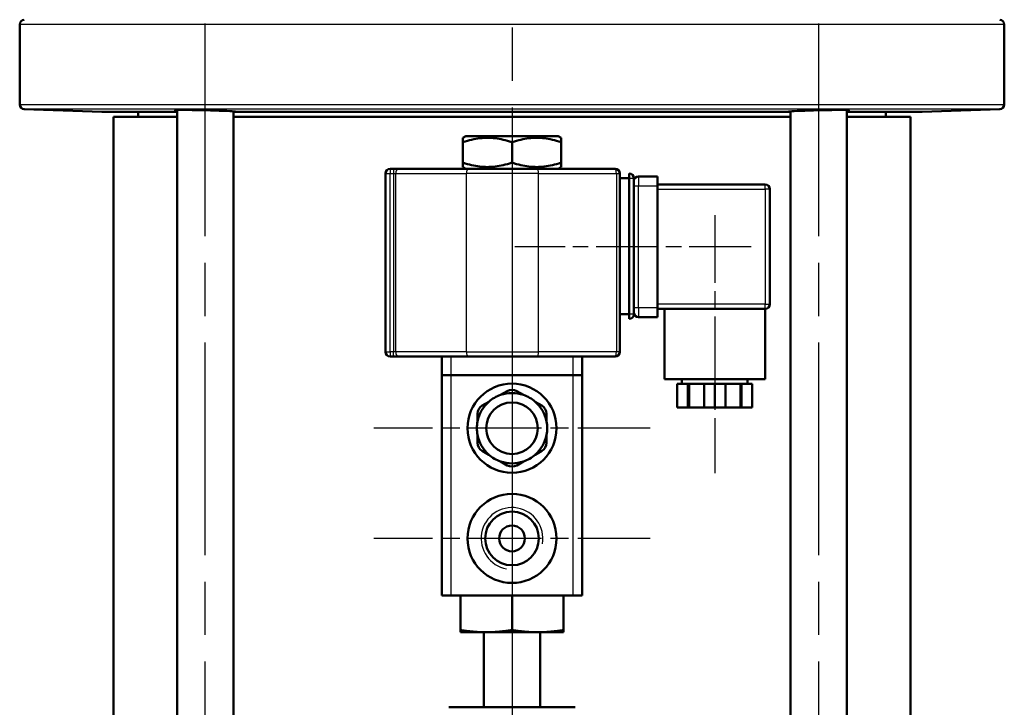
# Model space of a CAD drawing. Header units: millimetres. Extents: x 123 to 1447, y 427 to 1954.
# Tile 19 of 20: x 1152 to 1362, y 1622 to 1768. Entities that reach past the tile are written whole.
import ezdxf

# ---------------------------------------------------------------- set-up
doc = ezdxf.new("R2010")
doc.units = ezdxf.units.MM
doc.header["$LTSCALE"] = 8
doc.linetypes.add('CHAIN', pattern=[0.3543, 0.2362, -0.0295, 0.0591, -0.0295])
for name, color, linetype, lineweight in [('Gewinde(DIN)', 3, 'Continuous', 25), ('Mittellinie(DIN)', 4, 'CHAIN', 25), ('Mittelpunktmarkierung(DIN)', 4, 'CHAIN', 25), ('Sichtbare Kanten(DIN)', 7, 'Continuous', 50), ('Sichtbare tangentiale Kanten(DIN)', 3, 'Continuous', 25)]:
    doc.layers.add(name, color=color, linetype=linetype, lineweight=lineweight)

msp = doc.modelspace()

# ---------------------------------------------------------------- linework, layer by layer
at = {"layer": 'Gewinde(DIN)'}
msp.add_arc((1256.93, 1657.67), 6.58, 350, 260, dxfattribs=at)
at = {"layer": 'Mittellinie(DIN)', "linetype": 'CHAIN', "ltscale": 23.990969}
for p, q in [((1191.52, 1518.09), (1191.52, 1806.09)), ((1322.34, 1518.09), (1322.34, 1806.09))]:
    msp.add_line(p, q, dxfattribs=at)
at = {"layer": 'Mittellinie(DIN)', "linetype": 'CHAIN', "ltscale": 7.639451}
msp.add_line((1300.18, 1726.62), (1300.18, 1671.62), dxfattribs=at)
at = {"layer": 'Mittellinie(DIN)', "linetype": 'CHAIN', "ltscale": 7.000214}
msp.add_line((1307.93, 1719.87), (1257.53, 1719.87), dxfattribs=at)
at = {"layer": 'Mittelpunktmarkierung(DIN)', "linetype": 'CHAIN', "ltscale": 23.990969}
msp.add_line((1256.93, 1953.57), (1256.93, 957.33), dxfattribs=at)
at = {"layer": 'Mittelpunktmarkierung(DIN)', "linetype": 'CHAIN', "ltscale": 8.195055}
for p, q in [((1256.93, 1710.67), (1256.93, 1651.67)), ((1256.93, 1687.17), (1256.93, 1628.17)), ((1286.43, 1681.17), (1227.43, 1681.17)), ((1286.43, 1657.67), (1227.43, 1657.67))]:
    msp.add_line(p, q, dxfattribs=at)
at = {"layer": 'Sichtbare Kanten(DIN)'}
for p, q in [((1151.93, 1767.27), (1151.93, 1750.2)), ((1361.93, 1767.27), (1361.93, 1750.2)), ((1169.46, 1748.62), (1152.89, 1749.2)), ((1185.52, 1748.59), (1169.69, 1748.59)), ((1171.93, 1747.59), (1185.52, 1747.59)), ((1171.93, 1577.59), (1171.93, 1747.59)), ((1177.18, 1747.59), (1177.18, 1748.59)), ((1185.52, 1577.59), (1185.52, 1749.01)), ((1197.52, 1577.59), (1197.52, 1748.72)), ((1197.92, 1748.59), (1197.52, 1748.59)), ((1197.52, 1747.59), (1316.34, 1747.59)), ((1315.94, 1748.59), (1197.92, 1748.59)), ((1316.34, 1748.59), (1315.94, 1748.59)), ((1316.34, 1577.59), (1316.34, 1748.72)), ((1328.34, 1577.59), (1328.34, 1749.01)), ((1344.17, 1748.59), (1328.34, 1748.59)), ((1328.34, 1747.59), (1341.93, 1747.59)), ((1336.68, 1747.59), (1336.68, 1748.59)), ((1341.93, 1577.59), (1341.93, 1747.59)), ((1344.39, 1748.62), (1360.96, 1749.2)), ((1247.11, 1743.47), (1246.43, 1743.08)), ((1246.43, 1742.14), (1246.43, 1743.08)), ((1266.75, 1743.47), (1247.11, 1743.47)), ((1266.75, 1743.47), (1267.43, 1743.08)), ((1267.43, 1743.08), (1267.43, 1742.14)), ((1246.43, 1737.8), (1246.43, 1742.14)), ((1256.93, 1737.8), (1256.93, 1742.14)), ((1267.43, 1737.8), (1267.43, 1742.14)), ((1246.43, 1736.86), (1246.43, 1737.8)), ((1247.11, 1736.47), (1246.43, 1736.86)), ((1266.75, 1736.47), (1267.43, 1736.86)), ((1267.43, 1737.8), (1267.43, 1736.86)), ((1229.93, 1735.47), (1229.93, 1697.47)), ((1231.69, 1736.47), (1230.93, 1736.47)), ((1232.6, 1736.47), (1231.69, 1736.47)), ((1247.65, 1736.47), (1232.6, 1736.47)), ((1247.65, 1736.47), (1262.34, 1736.47)), ((1278.93, 1736.47), (1262.34, 1736.47)), ((1279.93, 1697.47), (1279.93, 1735.47)), ((1281.93, 1734.47), (1281.93, 1735.47)), ((1287.93, 1734.87), (1283.93, 1734.87)), ((1287.93, 1734.87), (1287.93, 1732.87)), ((1279.93, 1734.47), (1281.93, 1734.47)), ((1281.93, 1705.47), (1281.93, 1734.47)), ((1282.93, 1705.47), (1282.93, 1734.47)), ((1310.93, 1733.12), (1287.93, 1733.12)), ((1287.93, 1732.87), (1287.93, 1706.87)), ((1311.93, 1707.62), (1311.93, 1732.12)), ((1279.93, 1705.47), (1281.93, 1705.47)), ((1281.93, 1704.47), (1281.93, 1705.47)), ((1287.93, 1706.87), (1287.93, 1704.87)), ((1287.93, 1706.62), (1310.93, 1706.62)), ((1289.43, 1706.62), (1289.43, 1691.62)), ((1310.93, 1706.62), (1310.93, 1691.62)), ((1283.93, 1704.87), (1287.93, 1704.87)), ((1230.93, 1696.47), (1231.69, 1696.47)), ((1231.69, 1696.47), (1232.6, 1696.47)), ((1232.6, 1696.47), (1247.65, 1696.47)), ((1241.93, 1696.47), (1241.93, 1692.47)), ((1262.34, 1696.47), (1247.65, 1696.47)), ((1262.34, 1696.47), (1278.93, 1696.47)), ((1271.93, 1692.47), (1271.93, 1696.47)), ((1241.93, 1692.47), (1243.93, 1692.47)), ((1241.93, 1692.47), (1241.93, 1645.47)), ((1269.93, 1692.47), (1243.93, 1692.47)), ((1269.93, 1692.47), (1271.93, 1692.47)), ((1271.93, 1645.47), (1271.93, 1692.47)), ((1310.93, 1691.62), (1289.43, 1691.62)), ((1294.45, 1690.62), (1292.18, 1690.62)), ((1292.18, 1690.62), (1292.18, 1685.62)), ((1293.18, 1691.62), (1293.18, 1690.62)), ((1294.7, 1690.62), (1294.45, 1690.62)), ((1294.45, 1685.62), (1294.45, 1690.62)), ((1297.91, 1690.62), (1294.7, 1690.62)), ((1294.7, 1685.62), (1294.7, 1690.62)), ((1300.18, 1690.62), (1297.91, 1690.62)), ((1297.91, 1690.62), (1297.91, 1685.62)), ((1302.45, 1690.62), (1300.18, 1690.62)), ((1300.18, 1690.62), (1300.18, 1685.62)), ((1305.66, 1690.62), (1302.45, 1690.62)), ((1302.45, 1685.62), (1302.45, 1690.62)), ((1305.91, 1690.62), (1305.66, 1690.62)), ((1305.66, 1685.62), (1305.66, 1690.62)), ((1308.18, 1690.62), (1305.91, 1690.62)), ((1305.91, 1690.62), (1305.91, 1685.62)), ((1307.18, 1691.62), (1307.18, 1690.62)), ((1308.18, 1690.62), (1308.18, 1685.62)), ((1255.93, 1689.09), (1254.49, 1688.26)), ((1259.37, 1688.26), (1257.93, 1689.09)), ((1252, 1686.82), (1250.57, 1686)), ((1263.29, 1686), (1261.85, 1686.82)), ((1249.57, 1684.26), (1249.57, 1682.6)), ((1264.29, 1682.6), (1264.29, 1684.26)), ((1292.18, 1685.62), (1294.45, 1685.62)), ((1294.7, 1685.62), (1294.45, 1685.62)), ((1297.91, 1685.62), (1294.7, 1685.62)), ((1297.91, 1685.62), (1300.18, 1685.62)), ((1300.18, 1685.62), (1302.45, 1685.62)), ((1305.66, 1685.62), (1302.45, 1685.62)), ((1305.91, 1685.62), (1305.66, 1685.62)), ((1305.91, 1685.62), (1308.18, 1685.62)), ((1249.57, 1679.73), (1249.57, 1678.07)), ((1264.29, 1678.07), (1264.29, 1679.73)), ((1250.57, 1676.34), (1252, 1675.51)), ((1261.85, 1675.51), (1263.29, 1676.34)), ((1254.49, 1674.07), (1255.93, 1673.25)), ((1257.93, 1673.25), (1259.37, 1674.07)), ((1243.93, 1645.47), (1241.93, 1645.47)), ((1269.93, 1645.47), (1243.93, 1645.47)), ((1245.93, 1638.12), (1245.93, 1645.47)), ((1256.93, 1638.12), (1256.93, 1645.47)), ((1267.93, 1638.12), (1267.93, 1645.47)), ((1271.93, 1645.47), (1269.93, 1645.47)), ((1245.93, 1638.12), (1245.93, 1637.67)), ((1267.93, 1637.67), (1267.93, 1638.12)), ((1251.43, 1637.67), (1245.93, 1637.67)), ((1250.93, 1621.67), (1250.93, 1637.67)), ((1262.43, 1637.67), (1251.43, 1637.67)), ((1267.93, 1637.67), (1262.43, 1637.67)), ((1262.93, 1621.67), (1262.93, 1637.67)), ((1270.43, 1621.67), (1243.43, 1621.67)), ((1243.43, 1621.67), (1243.43, 1621.67)), ((1270.43, 1621.67), (1270.43, 1621.67))]:
    msp.add_line(p, q, dxfattribs=at)
at = {"layer": 'Sichtbare Kanten(DIN)', "flags": 128}
for points in [[(1185.52, 1748.89), (1185.21, 1748.92), (1185.05, 1748.95), (1185.03, 1748.97), (1185.17, 1748.99), (1185.45, 1749.01), (1185.89, 1749.02), (1186.45, 1749.02), (1187.1, 1749.03), (1187.87, 1749.02), (1188.74, 1749.01), (1189.68, 1749), (1190.66, 1748.98), (1191.63, 1748.96), (1192.59, 1748.94), (1193.56, 1748.91), (1194.49, 1748.87), (1195.34, 1748.84), (1196.09, 1748.81), (1196.73, 1748.77), (1197.26, 1748.74), (1197.66, 1748.71), (1197.92, 1748.67), (1198.02, 1748.65), (1197.97, 1748.62)], [(1197.97, 1748.62), (1197.97, 1748.62), (1197.97, 1748.62), (1197.97, 1748.62), (1197.96, 1748.62), (1197.96, 1748.62), (1197.96, 1748.62), (1197.96, 1748.62), (1197.96, 1748.62), (1197.95, 1748.62), (1197.95, 1748.61), (1197.95, 1748.61), (1197.95, 1748.61), (1197.95, 1748.61), (1197.94, 1748.61), (1197.94, 1748.61), (1197.94, 1748.61), (1197.94, 1748.6), (1197.93, 1748.6), (1197.93, 1748.6), (1197.93, 1748.6), (1197.93, 1748.6), (1197.92, 1748.59), (1197.92, 1748.59), (1197.92, 1748.59)], [(1315.89, 1748.62), (1315.84, 1748.65), (1315.94, 1748.67), (1316.19, 1748.71), (1316.6, 1748.74), (1317.13, 1748.77), (1317.76, 1748.81), (1318.52, 1748.84), (1319.37, 1748.87), (1320.3, 1748.91), (1321.26, 1748.94), (1322.23, 1748.96), (1323.2, 1748.98), (1324.18, 1749), (1325.12, 1749.01), (1325.99, 1749.02), (1326.76, 1749.03), (1327.41, 1749.02), (1327.97, 1749.02), (1328.4, 1749.01), (1328.69, 1748.99), (1328.82, 1748.97), (1328.81, 1748.95), (1328.65, 1748.92), (1328.34, 1748.89)], [(1315.94, 1748.59), (1315.94, 1748.59), (1315.93, 1748.59), (1315.93, 1748.6), (1315.93, 1748.6), (1315.93, 1748.6), (1315.92, 1748.6), (1315.92, 1748.6), (1315.92, 1748.61), (1315.92, 1748.61), (1315.92, 1748.61), (1315.91, 1748.61), (1315.91, 1748.61), (1315.91, 1748.61), (1315.91, 1748.61), (1315.9, 1748.62), (1315.9, 1748.62), (1315.9, 1748.62), (1315.9, 1748.62), (1315.9, 1748.62), (1315.89, 1748.62), (1315.89, 1748.62), (1315.89, 1748.62), (1315.89, 1748.62), (1315.89, 1748.62)], [(1256.93, 1742.14), (1256.43, 1742.3), (1255.95, 1742.44), (1255.49, 1742.57), (1255.04, 1742.68), (1254.59, 1742.77), (1254.16, 1742.85), (1253.74, 1742.92), (1253.32, 1742.98), (1252.9, 1743.02), (1252.49, 1743.05), (1252.09, 1743.07), (1251.68, 1743.08), (1251.27, 1743.07), (1250.87, 1743.05), (1250.46, 1743.02), (1250.04, 1742.98), (1249.62, 1742.92), (1249.2, 1742.85), (1248.77, 1742.77), (1248.32, 1742.68), (1247.87, 1742.57), (1247.41, 1742.44), (1246.93, 1742.3), (1246.43, 1742.14)], [(1267.43, 1742.14), (1266.93, 1742.3), (1266.45, 1742.44), (1265.99, 1742.57), (1265.54, 1742.68), (1265.09, 1742.77), (1264.66, 1742.85), (1264.24, 1742.92), (1263.82, 1742.98), (1263.4, 1743.02), (1262.99, 1743.05), (1262.59, 1743.07), (1262.18, 1743.08), (1261.77, 1743.07), (1261.37, 1743.05), (1260.96, 1743.02), (1260.54, 1742.98), (1260.12, 1742.92), (1259.7, 1742.85), (1259.27, 1742.77), (1258.82, 1742.68), (1258.37, 1742.57), (1257.91, 1742.44), (1257.43, 1742.3), (1256.93, 1742.14)], [(1246.43, 1737.8), (1246.93, 1737.64), (1247.41, 1737.5), (1247.87, 1737.37), (1248.32, 1737.26), (1248.77, 1737.16), (1249.2, 1737.08), (1249.62, 1737.01), (1250.04, 1736.96), (1250.46, 1736.92), (1250.87, 1736.88), (1251.27, 1736.87), (1251.68, 1736.86), (1252.09, 1736.87), (1252.49, 1736.88), (1252.9, 1736.92), (1253.32, 1736.96), (1253.74, 1737.01), (1254.16, 1737.08), (1254.59, 1737.16), (1255.04, 1737.26), (1255.49, 1737.37), (1255.95, 1737.5), (1256.43, 1737.64), (1256.93, 1737.8)], [(1256.93, 1737.8), (1257.43, 1737.64), (1257.91, 1737.5), (1258.37, 1737.37), (1258.82, 1737.26), (1259.27, 1737.16), (1259.7, 1737.08), (1260.12, 1737.01), (1260.54, 1736.96), (1260.96, 1736.92), (1261.37, 1736.88), (1261.77, 1736.87), (1262.18, 1736.86), (1262.59, 1736.87), (1262.99, 1736.88), (1263.4, 1736.92), (1263.82, 1736.96), (1264.24, 1737.01), (1264.66, 1737.08), (1265.09, 1737.16), (1265.54, 1737.26), (1265.99, 1737.37), (1266.45, 1737.5), (1266.93, 1737.64), (1267.43, 1737.8)], [(1251.43, 1637.67), (1251.21, 1637.67), (1250.99, 1637.67), (1250.77, 1637.68), (1250.55, 1637.68), (1250.33, 1637.69), (1250.11, 1637.7), (1249.89, 1637.71), (1249.66, 1637.72), (1249.44, 1637.73), (1249.22, 1637.75), (1249, 1637.76), (1248.77, 1637.78), (1248.55, 1637.8), (1248.32, 1637.82), (1248.09, 1637.84), (1247.86, 1637.87), (1247.63, 1637.89), (1247.39, 1637.92), (1247.16, 1637.95), (1246.92, 1637.98), (1246.68, 1638.01), (1246.43, 1638.05), (1246.18, 1638.09), (1245.93, 1638.12)], [(1256.93, 1638.12), (1256.68, 1638.09), (1256.43, 1638.05), (1256.18, 1638.01), (1255.94, 1637.98), (1255.7, 1637.95), (1255.46, 1637.92), (1255.23, 1637.89), (1255, 1637.87), (1254.77, 1637.84), (1254.54, 1637.82), (1254.31, 1637.8), (1254.09, 1637.78), (1253.86, 1637.76), (1253.64, 1637.75), (1253.42, 1637.73), (1253.19, 1637.72), (1252.97, 1637.71), (1252.75, 1637.7), (1252.53, 1637.69), (1252.31, 1637.68), (1252.09, 1637.68), (1251.87, 1637.67), (1251.65, 1637.67), (1251.43, 1637.67)], [(1262.43, 1637.67), (1262.21, 1637.67), (1261.99, 1637.67), (1261.77, 1637.68), (1261.55, 1637.68), (1261.33, 1637.69), (1261.11, 1637.7), (1260.89, 1637.71), (1260.66, 1637.72), (1260.44, 1637.73), (1260.22, 1637.75), (1260, 1637.76), (1259.77, 1637.78), (1259.55, 1637.8), (1259.32, 1637.82), (1259.09, 1637.84), (1258.86, 1637.87), (1258.63, 1637.89), (1258.39, 1637.92), (1258.16, 1637.95), (1257.92, 1637.98), (1257.68, 1638.01), (1257.43, 1638.05), (1257.18, 1638.09), (1256.93, 1638.12)], [(1267.93, 1638.12), (1267.68, 1638.09), (1267.43, 1638.05), (1267.18, 1638.01), (1266.94, 1637.98), (1266.7, 1637.95), (1266.46, 1637.92), (1266.23, 1637.89), (1266, 1637.87), (1265.77, 1637.84), (1265.54, 1637.82), (1265.31, 1637.8), (1265.09, 1637.78), (1264.86, 1637.76), (1264.64, 1637.75), (1264.42, 1637.73), (1264.19, 1637.72), (1263.97, 1637.71), (1263.75, 1637.7), (1263.53, 1637.69), (1263.31, 1637.68), (1263.09, 1637.68), (1262.87, 1637.67), (1262.65, 1637.67), (1262.43, 1637.67)]]:
    msp.add_lwpolyline(points, dxfattribs=at)
at = {"layer": 'Sichtbare Kanten(DIN)'}
for centre, radius in [((1256.93, 1681.17), 9.5), ((1256.93, 1681.17), 5.5), ((1256.93, 1657.67), 9.5), ((1256.93, 1657.67), 5.72), ((1256.93, 1657.67), 2.75)]:
    msp.add_circle(centre, radius, dxfattribs=at)
for centre, radius, start, end in [((1152.93, 1767.27), 1, 92, 180), ((1360.93, 1767.27), 1, 0, 88), ((1152.93, 1750.2), 1, 180, 268), ((1360.93, 1750.2), 1, 272, 0), ((1169.43, 1747.62), 1, 74.9476, 88), ((1344.43, 1747.62), 1, 92, 105.0524), ((1230.93, 1735.47), 1, 90, 180), ((1278.93, 1735.47), 1, 0, 90), ((1281.93, 1734.47), 1, 0, 90), ((1283.93, 1733.87), 1, 90, 180), ((1310.93, 1732.12), 1, 0, 90), ((1310.93, 1707.62), 1, 270, 0), ((1281.93, 1705.47), 1, 270, 0), ((1283.93, 1705.87), 1, 180, 270), ((1230.93, 1697.47), 1, 180, 270), ((1278.93, 1697.47), 1, 270, 0), ((1256.93, 1681.17), 7.5, 71.0395, 108.9605), ((1256.93, 1687.36), 2, 60, 120), ((1256.93, 1681.17), 7.5, 131.0395, 168.9605), ((1256.93, 1681.17), 7.5, 108.9605, 131.0395), ((1256.93, 1681.17), 7.5, 48.9605, 71.0395), ((1256.93, 1681.17), 7.5, 11.0395, 48.9605), ((1251.57, 1684.26), 2, 120, 180), ((1262.29, 1684.26), 2, 0, 60), ((1256.93, 1681.17), 7.5, 168.9605, 191.0395), ((1256.93, 1681.17), 7.5, 348.9605, 11.0395), ((1256.93, 1681.17), 7.5, 191.0395, 228.9605), ((1251.57, 1678.07), 2, 180, 240), ((1256.93, 1681.17), 7.5, 311.0395, 348.9605), ((1262.29, 1678.07), 2, 300, 0), ((1256.93, 1681.17), 7.5, 228.9605, 251.0395), ((1256.93, 1681.17), 7.5, 251.0395, 288.9605), ((1256.93, 1681.17), 7.5, 288.9605, 311.0395), ((1256.93, 1674.98), 2, 240, 300)]:
    msp.add_arc(centre, radius, start, end, dxfattribs=at)
at = {"layer": 'Sichtbare tangentiale Kanten(DIN)'}
for p, q in [((1361.93, 1767.27), (1151.93, 1767.27)), ((1151.93, 1750.2), (1361.93, 1750.2)), ((1360.96, 1749.2), (1152.89, 1749.2)), ((1169.46, 1748.62), (1185.52, 1748.62)), ((1197.97, 1748.62), (1315.89, 1748.62)), ((1328.34, 1748.62), (1344.39, 1748.62)), ((1229.93, 1735.47), (1230.93, 1735.47)), ((1230.93, 1736.47), (1230.93, 1735.47)), ((1230.93, 1697.47), (1230.93, 1735.47)), ((1230.93, 1735.47), (1231.69, 1735.47)), ((1231.69, 1736.47), (1231.69, 1735.47)), ((1231.69, 1735.47), (1232.14, 1735.47)), ((1231.69, 1735.47), (1231.69, 1697.47)), ((1232.14, 1697.47), (1232.14, 1735.47)), ((1232.14, 1735.47), (1247.2, 1735.47)), ((1262.6, 1735.47), (1247.2, 1735.47)), ((1247.2, 1697.47), (1247.2, 1735.47)), ((1262.6, 1735.47), (1279.19, 1735.47)), ((1262.6, 1697.47), (1262.6, 1735.47)), ((1279.19, 1735.47), (1279.93, 1735.47)), ((1279.19, 1735.47), (1279.19, 1697.47)), ((1283.93, 1734.87), (1283.93, 1732.87)), ((1281.93, 1734.47), (1282.93, 1734.47)), ((1282.93, 1732.87), (1283.93, 1732.87)), ((1283.93, 1732.87), (1287.93, 1732.87)), ((1283.93, 1706.87), (1283.93, 1732.87)), ((1310.93, 1732.12), (1310.93, 1733.12)), ((1287.93, 1732.12), (1310.93, 1732.12)), ((1311.93, 1732.12), (1310.93, 1732.12)), ((1310.93, 1732.12), (1310.93, 1707.62)), ((1310.93, 1707.62), (1287.93, 1707.62)), ((1310.93, 1706.62), (1310.93, 1707.62)), ((1310.93, 1707.62), (1311.93, 1707.62)), ((1282.93, 1705.47), (1281.93, 1705.47)), ((1283.93, 1706.87), (1282.93, 1706.87)), ((1283.93, 1706.87), (1283.93, 1704.87)), ((1287.93, 1706.87), (1283.93, 1706.87)), ((1229.93, 1697.47), (1230.93, 1697.47)), ((1230.93, 1697.47), (1230.93, 1696.47)), ((1231.69, 1697.47), (1230.93, 1697.47)), ((1231.69, 1696.47), (1231.69, 1697.47)), ((1232.14, 1697.47), (1231.69, 1697.47)), ((1247.2, 1697.47), (1232.14, 1697.47)), ((1247.2, 1697.47), (1262.6, 1697.47)), ((1279.19, 1697.47), (1262.6, 1697.47)), ((1279.93, 1697.47), (1279.19, 1697.47)), ((1243.93, 1692.47), (1243.93, 1696.47)), ((1269.93, 1696.47), (1269.93, 1692.47)), ((1243.93, 1645.47), (1243.93, 1692.47)), ((1269.93, 1692.47), (1269.93, 1645.47))]:
    msp.add_line(p, q, dxfattribs=at)
for centre, major_axis, ratio, start_param, end_param in [((1232.6, 1735.47), (0, 1), 0.452734, 0, 1.570796), ((1247.65, 1735.47), (0, 1), 0.452734, 0, 1.570796), ((1262.34, 1735.47), (0, 1), 0.263766, 4.712389, 6.283185), ((1278.93, 1735.47), (0, 1), 0.263766, 4.712389, 6.283185), ((1232.6, 1697.47), (0, -1), 0.452734, 4.712389, 6.283185), ((1247.65, 1697.47), (0, -1), 0.452734, 4.712389, 6.283185), ((1262.34, 1697.47), (0, -1), 0.263766, 0, 1.570796), ((1278.93, 1697.47), (0, -1), 0.263766, 0, 1.570796)]:
    msp.add_ellipse(centre, major_axis=major_axis, ratio=ratio, start_param=start_param, end_param=end_param, dxfattribs=at)

doc.saveas('drawing.dxf')
